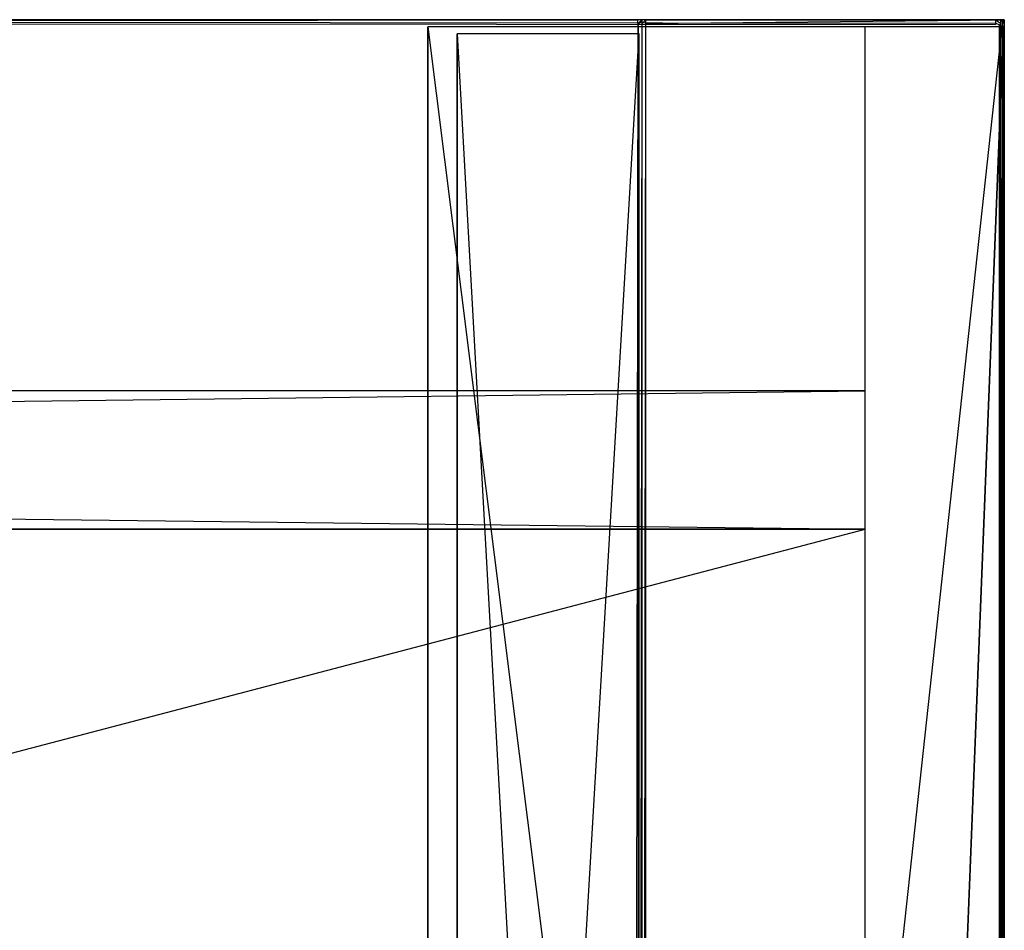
# Model space of a CAD drawing. Extents: x 0 to 1.6, y -0.5 to 0.
# Tile 43 of 43: x 1.46 to 1.6, y -0.13 to 0. Entities that reach past the tile are written whole.
import ezdxf

# ---------------------------------------------------------------- set-up
doc = ezdxf.new("R2010")
doc.units = 0
for name, color, linetype in [('L43_KORPUS_LEGATO_SE_X_190__Y_4', 7, 'CONTINUOUS'), ('L45_KORPUS_LEGATO_BO_X_15620__Y', 7, 'CONTINUOUS'), ('L46_KORPUS_LEGATO_RWT_X_15620__', 7, 'CONTINUOUS'), ('L47_KORPUS_LEGATO_3_N_B21900___', 7, 'CONTINUOUS'), ('L48_KORPUS_LEGATO_2_N_B21900___', 7, 'CONTINUOUS'), ('L9_PLATTE_LEGATO_0_N_B21900____', 7, 'CONTINUOUS')]:
    doc.layers.add(name, color=color, linetype=linetype)

msp = doc.modelspace()

# ---------------------------------------------------------------- linework, layer by layer
at = {"layer": 'L43_KORPUS_LEGATO_SE_X_190__Y_4', "color": 8}
for points, invisible_edges in [([(1.581, -0.479958, 0.51), (1.6, -0.000958, 0.51), (1.581, -0.000958, 0.51), (1.581, -0.479958, 0.51)], 13), ([(1.6, -0.000958, 0.51), (1.581, -0.479958, 0.51), (1.6, -0.479958, 0.51), (1.6, -0.000958, 0.51)], 14), ([(1.6, -0.000958), (1.581, -0.479958), (1.581, -0.000958), (1.6, -0.000958)], 13), ([(1.581, -0.479958), (1.6, -0.000958), (1.6, -0.479958), (1.581, -0.479958)], 14), ([(1.581, -0.000958, 0.51), (1.581, -0.479958), (1.581, -0.479958, 0.51), (1.581, -0.000958, 0.51)], 13), ([(1.581, -0.479958), (1.581, -0.000958, 0.51), (1.581, -0.000958), (1.581, -0.479958)], 14), ([(1.581, -0.000958, 0.51), (1.6, -0.000958), (1.581, -0.000958), (1.581, -0.000958, 0.51)], 13), ([(1.6, -0.000958), (1.581, -0.000958, 0.51), (1.6, -0.000958, 0.51), (1.6, -0.000958)], 14), ([(1.6, -0.000958), (1.6, -0.479958, 0.51), (1.6, -0.479958), (1.6, -0.000958)], 13), ([(1.6, -0.479958, 0.51), (1.6, -0.000958), (1.6, -0.000958, 0.51), (1.6, -0.479958, 0.51)], 14)]:
    msp.add_3dface(points, dxfattribs=dict(at, invisible_edges=invisible_edges))
at = {"layer": 'L45_KORPUS_LEGATO_BO_X_15620__Y', "color": 8}
for points, invisible_edges in [([(1.581, -0.479458, 0.02), (0.019, -0.069958, 0.02), (0.019, -0.479458, 0.02), (1.581, -0.479458, 0.02)], 13), ([(0.019, -0.069958, 0.02), (1.581, -0.479458, 0.02), (1.581, -0.069958, 0.02), (0.019, -0.069958, 0.02)], 14), ([(1.581, -0.069958, 0.001), (0.019, -0.479458, 0.001), (0.019, -0.069958, 0.001), (1.581, -0.069958, 0.001)], 13), ([(0.019, -0.479458, 0.001), (1.581, -0.069958, 0.001), (1.581, -0.479458, 0.001), (0.019, -0.479458, 0.001)], 14), ([(0.019, -0.069958, 0.02), (1.581, -0.069958, 0.001), (0.019, -0.069958, 0.001), (0.019, -0.069958, 0.02)], 13), ([(1.581, -0.069958, 0.001), (0.019, -0.069958, 0.02), (1.581, -0.069958, 0.02), (1.581, -0.069958, 0.001)], 14), ([(1.581, -0.069958, 0.001), (1.581, -0.479458, 0.02), (1.581, -0.479458, 0.001), (1.581, -0.069958, 0.001)], 13), ([(1.581, -0.479458, 0.02), (1.581, -0.069958, 0.001), (1.581, -0.069958, 0.02), (1.581, -0.479458, 0.02)], 14)]:
    msp.add_3dface(points, dxfattribs=dict(at, invisible_edges=invisible_edges))
at = {"layer": 'L46_KORPUS_LEGATO_RWT_X_15620__', "color": 8}
for points, invisible_edges in [([(0.019, -0.050958, 0.1605), (1.581, -0.050958, 0.0005), (0.019, -0.050958, 0.0005), (0.019, -0.050958, 0.1605)], 13), ([(1.581, -0.050958, 0.0005), (0.019, -0.050958, 0.1605), (1.581, -0.050958, 0.1605), (1.581, -0.050958, 0.0005)], 14), ([(1.581, -0.050958, 0.0005), (0.019, -0.069958, 0.0005), (0.019, -0.050958, 0.0005), (1.581, -0.050958, 0.0005)], 13), ([(0.019, -0.069958, 0.0005), (1.581, -0.050958, 0.0005), (1.581, -0.069958, 0.0005), (0.019, -0.069958, 0.0005)], 14), ([(1.581, -0.069958, 0.1605), (0.019, -0.050958, 0.1605), (0.019, -0.069958, 0.1605), (1.581, -0.069958, 0.1605)], 13), ([(0.019, -0.050958, 0.1605), (1.581, -0.069958, 0.1605), (1.581, -0.050958, 0.1605), (0.019, -0.050958, 0.1605)], 14), ([(1.581, -0.050958, 0.0005), (1.581, -0.069958, 0.1605), (1.581, -0.069958, 0.0005), (1.581, -0.050958, 0.0005)], 13), ([(1.581, -0.069958, 0.1605), (1.581, -0.050958, 0.0005), (1.581, -0.050958, 0.1605), (1.581, -0.069958, 0.1605)], 14), ([(1.581, -0.069958, 0.0005), (0.019, -0.069958, 0.1605), (0.019, -0.069958, 0.0005), (1.581, -0.069958, 0.0005)], 13), ([(0.019, -0.069958, 0.1605), (1.581, -0.069958, 0.0005), (1.581, -0.069958, 0.1605), (0.019, -0.069958, 0.1605)], 14)]:
    msp.add_3dface(points, dxfattribs=dict(at, invisible_edges=invisible_edges))
at = {"layer": 'L47_KORPUS_LEGATO_3_N_B21900___', "color": 8}
for points, invisible_edges in [([(1.521, -0.000958, 0.502), (1.581, -0.000958, 0.483), (1.521, -0.000958, 0.483), (1.521, -0.000958, 0.502)], 13), ([(1.581, -0.000958, 0.483), (1.521, -0.000958, 0.502), (1.581, -0.000958, 0.502), (1.581, -0.000958, 0.483)], 14), ([(1.581, -0.000958, 0.483), (1.521, -0.419458, 0.483), (1.521, -0.000958, 0.483), (1.581, -0.000958, 0.483)], 13), ([(1.581, -0.479458, 0.483), (1.521, -0.419458, 0.483), (1.581, -0.000958, 0.483), (1.581, -0.479458, 0.483)], 15), ([(1.581, -0.479458, 0.502), (1.521, -0.000958, 0.502), (1.521, -0.419458, 0.502), (1.581, -0.479458, 0.502)], 13), ([(1.521, -0.000958, 0.502), (1.581, -0.479458, 0.502), (1.581, -0.000958, 0.502), (1.521, -0.000958, 0.502)], 14), ([(1.521, -0.000958, 0.502), (1.521, -0.419458, 0.483), (1.521, -0.419458, 0.502), (1.521, -0.000958, 0.502)], 13), ([(1.521, -0.419458, 0.483), (1.521, -0.000958, 0.502), (1.521, -0.000958, 0.483), (1.521, -0.419458, 0.483)], 14), ([(1.581, -0.000958, 0.483), (1.581, -0.479458, 0.502), (1.581, -0.479458, 0.483), (1.581, -0.000958, 0.483)], 13), ([(1.581, -0.479458, 0.502), (1.581, -0.000958, 0.483), (1.581, -0.000958, 0.502), (1.581, -0.479458, 0.502)], 14)]:
    msp.add_3dface(points, dxfattribs=dict(at, invisible_edges=invisible_edges))
at = {"layer": 'L48_KORPUS_LEGATO_2_N_B21900___', "color": 8}
for points, invisible_edges in [([(1.55, -0.001958, 0.502), (1.525, -0.425958, 0.502), (1.525, -0.001958, 0.502), (1.55, -0.001958, 0.502)], 13), ([(1.525, -0.425958, 0.502), (1.55, -0.001958, 0.502), (1.55, -0.450958, 0.502), (1.525, -0.425958, 0.502)], 14), ([(1.55, -0.450958, 0.512), (1.525, -0.001958, 0.512), (1.525, -0.425958, 0.512), (1.55, -0.450958, 0.512)], 13), ([(1.525, -0.001958, 0.512), (1.55, -0.450958, 0.512), (1.55, -0.001958, 0.512), (1.525, -0.001958, 0.512)], 14), ([(1.525, -0.001958, 0.512), (1.525, -0.425958, 0.502), (1.525, -0.425958, 0.512), (1.525, -0.001958, 0.512)], 13), ([(1.525, -0.425958, 0.502), (1.525, -0.001958, 0.512), (1.525, -0.001958, 0.502), (1.525, -0.425958, 0.502)], 14), ([(1.525, -0.001958, 0.512), (1.55, -0.001958, 0.502), (1.525, -0.001958, 0.502), (1.525, -0.001958, 0.512)], 13), ([(1.55, -0.001958, 0.502), (1.525, -0.001958, 0.512), (1.55, -0.001958, 0.512), (1.55, -0.001958, 0.502)], 14), ([(1.55, -0.001958, 0.502), (1.55, -0.450958, 0.512), (1.55, -0.450958, 0.502), (1.55, -0.001958, 0.502)], 13), ([(1.55, -0.450958, 0.512), (1.55, -0.001958, 0.502), (1.55, -0.001958, 0.512), (1.55, -0.450958, 0.512)], 14)]:
    msp.add_3dface(points, dxfattribs=dict(at, invisible_edges=invisible_edges))
at = {"layer": 'L9_PLATTE_LEGATO_0_N_B21900____', "color": 8}
for points, invisible_edges in [([(1.107837, 0, 0.510205), (1.550329, -0.000021, 0.510552), (1.549808, -0.000021, 0.510205), (1.107837, 0, 0.510205)], 13), ([(1.550329, -0.000021, 0.510552), (1.107837, 0, 0.510205), (1.107838, 0, 0.510552), (1.550329, -0.000021, 0.510552)], 14), ([(1.549808, -0.000021, 0.510205), (1.108295, -0.000515, 0.510205), (1.107837, 0, 0.510205), (1.549808, -0.000021, 0.510205)], 13), ([(1.107838, 0, 0.510552), (1.59917, -0.000021, 0.543077), (1.550329, -0.000021, 0.510552), (1.107838, 0, 0.510552)], 13), ([(1.59917, -0.000021, 0.543077), (1.107838, 0, 0.510552), (1.107902, 0, 0.543077), (1.59917, -0.000021, 0.543077)], 14), ([(1.107902, 0, 0.543596), (1.599404, -0.000021, 0.549321), (1.599404, -0.000021, 0.543593), (1.107902, 0, 0.543596)], 13), ([(1.599404, -0.000021, 0.549321), (1.107902, 0, 0.543596), (1.107902, 0, 0.549375), (1.599404, -0.000021, 0.549321)], 14), ([(1.107902, 0, 0.543077), (1.599404, -0.000021, 0.543233), (1.59917, -0.000021, 0.543077), (1.107902, 0, 0.543077)], 13), ([(1.599404, -0.000021, 0.543233), (1.107902, 0, 0.543077), (1.107902, 0, 0.543233), (1.599404, -0.000021, 0.543233)], 14), ([(1.107902, 0, 0.543233), (1.599404, -0.000021, 0.543593), (1.599404, -0.000021, 0.543233), (1.107902, 0, 0.543233)], 13), ([(1.599404, -0.000021, 0.543593), (1.107902, 0, 0.543233), (1.107902, 0, 0.543596), (1.599404, -0.000021, 0.543593)], 14), ([(1.598906, -0.000463, 0.55), (1.107902, 0, 0.55), (1.107902, -0.00041, 0.55), (1.598906, -0.000463, 0.55)], 13), ([(1.107902, 0, 0.55), (1.598906, -0.000463, 0.55), (1.598906, -0.000021, 0.55), (1.107902, 0, 0.55)], 14), ([(1.107902, 0, 0.549556), (1.598906, -0.000021, 0.55), (1.599404, -0.000021, 0.5495), (1.107902, 0, 0.549556)], 13), ([(1.598906, -0.000021, 0.55), (1.107902, 0, 0.549556), (1.107902, 0, 0.55), (1.598906, -0.000021, 0.55)], 14), ([(1.107902, 0, 0.549375), (1.599404, -0.000021, 0.5495), (1.599404, -0.000021, 0.549321), (1.107902, 0, 0.549375)], 13), ([(1.599404, -0.000021, 0.5495), (1.107902, 0, 0.549375), (1.107902, 0, 0.549556), (1.599404, -0.000021, 0.5495)], 14), ([(1.107708, -0.409596, 0.55), (1.599336, -0.499333, 0.55), (1.107708, -0.000599, 0.55), (1.107708, -0.409596, 0.55)], 10), ([(1.107708, -0.000599, 0.55), (1.599336, -0.499333, 0.55), (1.107902, -0.000599, 0.55), (1.107708, -0.000599, 0.55)], 13), ([(1.598906, -0.000652, 0.55), (1.107902, -0.00041, 0.55), (1.107902, -0.000599, 0.55), (1.598906, -0.000652, 0.55)], 13), ([(1.107902, -0.00041, 0.55), (1.598906, -0.000652, 0.55), (1.598906, -0.000463, 0.55), (1.107902, -0.00041, 0.55)], 14), ([(1.107902, -0.000599, 0.55), (1.599336, -0.499333, 0.55), (1.598906, -0.000652, 0.55), (1.107902, -0.000599, 0.55)], 14), ([(1.549194, -0.450441, 0.510205), (1.108034, -0.395145, 0.510205), (1.108295, -0.000515, 0.510205), (1.549194, -0.450441, 0.510205)], 13), ([(1.108295, -0.000515, 0.510205), (1.549808, -0.000021, 0.510205), (1.549808, -0.000537, 0.510205), (1.108295, -0.000515, 0.510205)], 14), ([(1.549194, -0.450441, 0.510205), (1.108295, -0.000515, 0.510205), (1.549808, -0.000537, 0.510205), (1.549194, -0.450441, 0.510205)], 10), ([(1.549194, -0.450441, 0.510205), (1.549808, -0.000537, 0.510205), (1.549636, -0.450441, 0.510205), (1.549194, -0.450441, 0.510205)], 15), ([(1.549636, -0.450441, 0.510205), (1.549808, -0.000537, 0.510205), (1.549888, -0.450189, 0.510205), (1.549636, -0.450441, 0.510205)], 15), ([(1.550329, -0.000021, 0.510552), (1.550403, -0.000021, 0.510205), (1.549808, -0.000021, 0.510205), (1.550329, -0.000021, 0.510552)], 13), ([(1.550403, -0.000021, 0.510205), (1.549808, -0.000537, 0.510205), (1.549808, -0.000021, 0.510205), (1.550403, -0.000021, 0.510205)], 13), ([(1.549808, -0.000537, 0.510205), (1.550403, -0.000021, 0.510205), (1.549888, -0.000537, 0.510205), (1.549808, -0.000537, 0.510205)], 14), ([(1.549888, -0.450189, 0.510205), (1.549808, -0.000537, 0.510205), (1.549888, -0.000537, 0.510205), (1.549888, -0.450189, 0.510205)], 15), ([(1.550403, -0.000021, 0.510205), (1.549888, -0.000671, 0.510205), (1.549888, -0.000537, 0.510205), (1.550403, -0.000021, 0.510205)], 13), ([(1.549888, -0.000671, 0.510205), (1.550403, -0.000021, 0.510205), (1.550403, -0.000506, 0.510205), (1.549888, -0.000671, 0.510205)], 14), ([(1.550403, -0.000506, 0.510205), (1.549888, -0.450124, 0.510205), (1.549888, -0.000671, 0.510205), (1.550403, -0.000506, 0.510205)], 13), ([(1.549888, -0.450124, 0.510205), (1.550403, -0.000506, 0.510205), (1.550403, -0.450124, 0.510205), (1.549888, -0.450124, 0.510205)], 14), ([(1.549888, -0.450189, 0.510205), (1.549888, -0.000537, 0.510205), (1.549888, -0.000671, 0.510205), (1.549888, -0.450189, 0.510205)], 15), ([(1.549888, -0.450189, 0.510205), (1.549888, -0.000671, 0.510205), (1.549888, -0.450124, 0.510205), (1.549888, -0.450189, 0.510205)], 15), ([(1.550403, -0.000021, 0.510205), (1.550329, -0.000021, 0.510552), (1.550925, -0.000021, 0.510552), (1.550403, -0.000021, 0.510205)], 14), ([(1.59917, -0.000021, 0.543077), (1.550925, -0.000021, 0.510552), (1.550329, -0.000021, 0.510552), (1.59917, -0.000021, 0.543077)], 13), ([(1.550925, -0.000021, 0.510552), (1.550403, -0.000506, 0.510205), (1.550403, -0.000021, 0.510205), (1.550925, -0.000021, 0.510552)], 13), ([(1.550403, -0.000506, 0.510205), (1.550925, -0.000021, 0.510552), (1.550925, -0.000507, 0.510552), (1.550403, -0.000506, 0.510205)], 14), ([(1.550925, -0.000507, 0.510552), (1.550403, -0.450124, 0.510205), (1.550403, -0.000506, 0.510205), (1.550925, -0.000507, 0.510552)], 13), ([(1.550403, -0.450124, 0.510205), (1.550925, -0.000507, 0.510552), (1.550925, -0.450638, 0.510552), (1.550403, -0.450124, 0.510205)], 14), ([(1.550925, -0.000021, 0.510552), (1.59917, -0.000021, 0.543077), (1.599886, -0.000021, 0.543077), (1.550925, -0.000021, 0.510552)], 14), ([(1.599886, -0.000021, 0.543077), (1.550925, -0.000507, 0.510552), (1.550925, -0.000021, 0.510552), (1.599886, -0.000021, 0.543077)], 13), ([(1.550925, -0.000507, 0.510552), (1.599886, -0.000021, 0.543077), (1.599886, -0.000559, 0.543077), (1.550925, -0.000507, 0.510552)], 14), ([(1.599886, -0.000559, 0.543077), (1.550925, -0.450638, 0.510552), (1.550925, -0.000507, 0.510552), (1.599886, -0.000559, 0.543077)], 13), ([(1.550925, -0.450638, 0.510552), (1.599886, -0.000559, 0.543077), (1.599886, -0.498843, 0.543077), (1.550925, -0.450638, 0.510552)], 14), ([(1.599621, -0.000463, 0.55), (1.598906, -0.000021, 0.55), (1.598906, -0.000463, 0.55), (1.599621, -0.000463, 0.55)], 13), ([(1.598906, -0.000021, 0.55), (1.599621, -0.000463, 0.55), (1.599621, -0.000021, 0.55), (1.598906, -0.000021, 0.55)], 14), ([(1.599621, -0.000021, 0.55), (1.599404, -0.000021, 0.5495), (1.598906, -0.000021, 0.55), (1.599621, -0.000021, 0.55)], 14), ([(1.599432, -0.000652, 0.55), (1.598906, -0.000463, 0.55), (1.598906, -0.000652, 0.55), (1.599432, -0.000652, 0.55)], 13), ([(1.598906, -0.000463, 0.55), (1.599432, -0.000652, 0.55), (1.599621, -0.000463, 0.55), (1.598906, -0.000463, 0.55)], 14), ([(1.598906, -0.000652, 0.55), (1.599336, -0.499333, 0.55), (1.599432, -0.000652, 0.55), (1.598906, -0.000652, 0.55)], 15), ([(1.599404, -0.000021, 0.543233), (1.599886, -0.000021, 0.543077), (1.59917, -0.000021, 0.543077), (1.599404, -0.000021, 0.543233)], 13), ([(1.599432, -0.000652, 0.55), (1.599336, -0.499333, 0.55), (1.599432, -0.499236, 0.55), (1.599432, -0.000652, 0.55)], 15), ([(1.599404, -0.000021, 0.5495), (1.599621, -0.000021, 0.55), (1.600121, -0.000021, 0.5495), (1.599404, -0.000021, 0.5495)], 13), ([(1.599404, -0.000021, 0.549321), (1.600121, -0.000021, 0.5495), (1.600121, -0.000021, 0.549321), (1.599404, -0.000021, 0.549321)], 13), ([(1.600121, -0.000021, 0.5495), (1.599404, -0.000021, 0.549321), (1.599404, -0.000021, 0.5495), (1.600121, -0.000021, 0.5495)], 14), ([(1.599404, -0.000021, 0.543593), (1.600121, -0.000021, 0.543233), (1.599404, -0.000021, 0.543233), (1.599404, -0.000021, 0.543593)], 13), ([(1.600121, -0.000021, 0.543233), (1.599404, -0.000021, 0.543593), (1.600121, -0.000021, 0.543593), (1.600121, -0.000021, 0.543233)], 14), ([(1.599886, -0.000021, 0.543077), (1.599404, -0.000021, 0.543233), (1.600121, -0.000021, 0.543233), (1.599886, -0.000021, 0.543077)], 14), ([(1.599404, -0.000021, 0.549321), (1.600121, -0.000021, 0.543593), (1.599404, -0.000021, 0.543593), (1.599404, -0.000021, 0.549321)], 13), ([(1.600121, -0.000021, 0.543593), (1.599404, -0.000021, 0.549321), (1.600121, -0.000021, 0.549321), (1.600121, -0.000021, 0.543593)], 14), ([(1.599432, -0.000652, 0.55), (1.599621, -0.410312, 0.55), (1.599621, -0.000463, 0.55), (1.599432, -0.000652, 0.55)], 14), ([(1.599432, -0.000652, 0.55), (1.599432, -0.499236, 0.55), (1.599432, -0.410312, 0.55), (1.599432, -0.000652, 0.55)], 15), ([(1.599621, -0.410312, 0.55), (1.599432, -0.000652, 0.55), (1.599432, -0.410312, 0.55), (1.599621, -0.410312, 0.55)], 13), ([(1.600121, -0.000559, 0.5495), (1.599621, -0.000021, 0.55), (1.599621, -0.000463, 0.55), (1.600121, -0.000559, 0.5495)], 13), ([(1.599621, -0.000021, 0.55), (1.600121, -0.000559, 0.5495), (1.600121, -0.000021, 0.5495), (1.599621, -0.000021, 0.55)], 14), ([(1.600121, -0.499075, 0.5495), (1.599621, -0.000463, 0.55), (1.599621, -0.410312, 0.55), (1.600121, -0.499075, 0.5495)], 13), ([(1.599621, -0.000463, 0.55), (1.600121, -0.499075, 0.5495), (1.600121, -0.000559, 0.5495), (1.599621, -0.000463, 0.55)], 14), ([(1.600121, -0.000021, 0.543233), (1.599886, -0.000559, 0.543077), (1.599886, -0.000021, 0.543077), (1.600121, -0.000021, 0.543233)], 13), ([(1.599886, -0.000559, 0.543077), (1.600121, -0.000021, 0.543233), (1.600121, -0.000559, 0.543233), (1.599886, -0.000559, 0.543077)], 14), ([(1.600121, -0.000559, 0.543233), (1.599886, -0.498843, 0.543077), (1.599886, -0.000559, 0.543077), (1.600121, -0.000559, 0.543233)], 13), ([(1.599886, -0.498843, 0.543077), (1.600121, -0.000559, 0.543233), (1.600121, -0.499075, 0.543233), (1.599886, -0.498843, 0.543077)], 14), ([(1.600121, -0.000559, 0.543233), (1.600121, -0.000021, 0.543593), (1.600121, -0.000559, 0.543593), (1.600121, -0.000559, 0.543233)], 13), ([(1.600121, -0.000021, 0.543593), (1.600121, -0.000559, 0.543233), (1.600121, -0.000021, 0.543233), (1.600121, -0.000021, 0.543593)], 14), ([(1.600121, -0.000559, 0.543593), (1.600121, -0.000021, 0.549321), (1.600121, -0.000559, 0.549321), (1.600121, -0.000559, 0.543593)], 13), ([(1.600121, -0.000021, 0.549321), (1.600121, -0.000559, 0.543593), (1.600121, -0.000021, 0.543593), (1.600121, -0.000021, 0.549321)], 14), ([(1.600121, -0.000559, 0.549321), (1.600121, -0.000021, 0.5495), (1.600121, -0.000559, 0.5495), (1.600121, -0.000559, 0.549321)], 13), ([(1.600121, -0.000021, 0.5495), (1.600121, -0.000559, 0.549321), (1.600121, -0.000021, 0.549321), (1.600121, -0.000021, 0.5495)], 14), ([(1.600121, -0.499075, 0.543233), (1.600121, -0.000559, 0.543593), (1.600121, -0.499075, 0.543593), (1.600121, -0.499075, 0.543233)], 13), ([(1.600121, -0.000559, 0.543593), (1.600121, -0.499075, 0.543233), (1.600121, -0.000559, 0.543233), (1.600121, -0.000559, 0.543593)], 14), ([(1.600121, -0.499075, 0.543593), (1.600121, -0.000559, 0.549321), (1.600121, -0.499075, 0.549321), (1.600121, -0.499075, 0.543593)], 13), ([(1.600121, -0.000559, 0.549321), (1.600121, -0.499075, 0.543593), (1.600121, -0.000559, 0.543593), (1.600121, -0.000559, 0.549321)], 14), ([(1.600121, -0.499075, 0.549321), (1.600121, -0.000559, 0.5495), (1.600121, -0.499075, 0.5495), (1.600121, -0.499075, 0.549321)], 13), ([(1.600121, -0.000559, 0.5495), (1.600121, -0.499075, 0.549321), (1.600121, -0.000559, 0.549321), (1.600121, -0.000559, 0.5495)], 14)]:
    msp.add_3dface(points, dxfattribs=dict(at, invisible_edges=invisible_edges))

doc.saveas('drawing.dxf')
